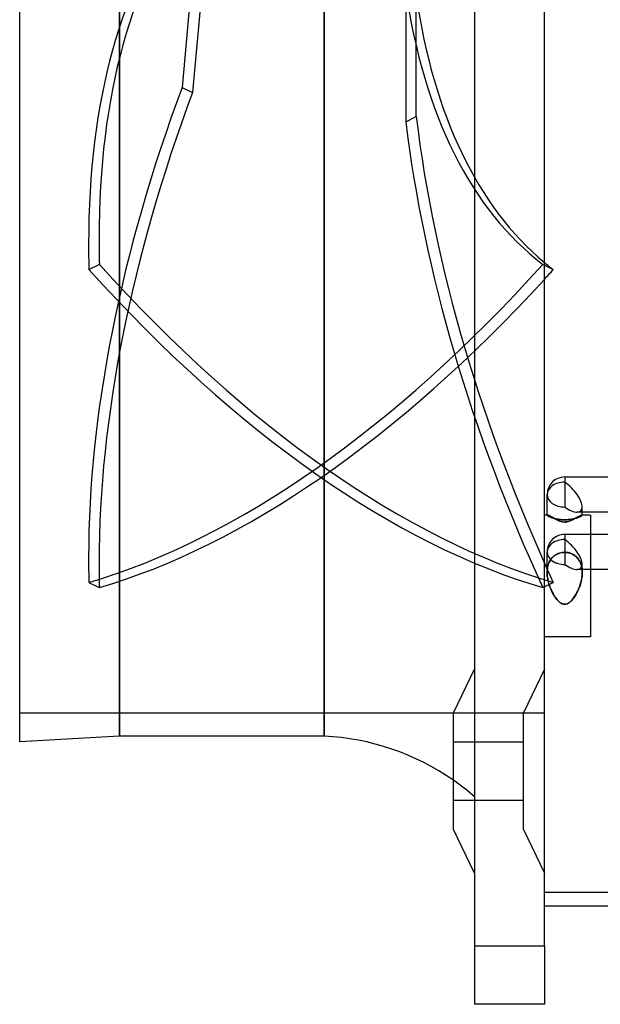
# Model space of a CAD drawing. Header units: millimetres. Extents: x -102 to 110, y -250 to 250.
# Tile 1 of 23: x -90 to 10, y -250 to -81. Entities that reach past the tile are written whole.
import ezdxf

# ---------------------------------------------------------------- set-up
doc = ezdxf.new("R2010")
doc.units = ezdxf.units.MM
doc.layers.add('HIDDEN', color=7, linetype='Continuous')
doc.layers.add('THICK', color=7, linetype='Continuous')

msp = doc.modelspace()

# ---------------------------------------------------------------- linework, layer by layer
at = {"layer": 'HIDDEN'}
for p, q in [((-72.9, 204), (-72.9, -204)), ((-37.8, 0), (-37.8, -204)), ((-23.77, -52.1), (-23.77, -98.62)), ((-21.98, -97.74), (-21.98, -51.66)), ((-58.51, -52.89), (-62.14, -92.72)), ((-56.66, -53.19), (-60.35, -93.6)), ((-62.14, -92.72), (-60.35, -93.6)), ((-23.77, -98.62), (-21.98, -97.74)), ((-78.13, -123.98), (-76.34, -123.09)), ((-0.26, -123.09), (0, -123.22)), ((3.48, -159.56), (3.48, -164.7)), ((3.48, -159.56), (3.48, -164.7)), ((0.46, -166.09), (0.46, -166.08)), ((0.47, -166.09), (0.46, -166.09)), ((0.46, -166.09), (0.47, -166.11)), ((0.47, -166.11), (0.46, -166.09)), ((0.46, -166.09), (0.47, -166.09)), ((0.48, -166.08), (0.47, -166.08)), ((0.47, -166.08), (0.47, -166.08)), ((0.47, -166.08), (0.47, -166.09)), ((0.47, -166.09), (0.47, -166.08)), ((0.47, -166.08), (0.47, -166.08)), ((0.47, -166.08), (0.48, -166.08)), ((0.47, -166.11), (0.48, -166.12)), ((0.48, -166.13), (0.47, -166.11)), ((0.49, -166.08), (0.48, -166.08)), ((0.48, -166.08), (0.49, -166.08)), ((0.48, -166.12), (0.5, -166.14)), ((0.51, -166.15), (0.48, -166.13)), ((0.5, -166.08), (0.49, -166.08)), ((0.49, -166.08), (0.5, -166.08)), ((0.52, -166.08), (0.5, -166.08)), ((0.5, -166.14), (0.53, -166.17)), ((0.54, -166.18), (0.51, -166.15)), ((0.55, -166.09), (0.52, -166.08)), ((0.53, -166.17), (0.57, -166.2)), ((0.59, -166.21), (0.54, -166.18)), ((0.59, -166.1), (0.55, -166.09)), ((0.57, -166.2), (0.62, -166.23)), ((0.63, -166.11), (0.59, -166.1)), ((0.65, -166.25), (0.59, -166.21)), ((0.62, -166.23), (0.69, -166.27)), ((0.68, -166.13), (0.63, -166.11)), ((0.73, -166.3), (0.65, -166.25)), ((0.74, -166.15), (0.68, -166.13)), ((0.69, -166.27), (0.76, -166.31)), ((0.82, -166.34), (0.73, -166.3)), ((0.8, -166.18), (0.74, -166.15)), ((0.76, -166.31), (0.84, -166.35)), ((0.87, -166.21), (0.8, -166.18)), ((0.92, -166.39), (0.82, -166.34)), ((0.84, -166.35), (0.94, -166.4)), ((0.94, -166.25), (0.87, -166.21)), ((1.03, -166.44), (0.92, -166.39)), ((1.02, -166.29), (0.94, -166.25)), ((0.94, -166.4), (1.05, -166.44)), ((1.1, -166.33), (1.02, -166.29)), ((1.16, -166.49), (1.03, -166.44)), ((1.05, -166.44), (1.16, -166.49)), ((1.19, -166.37), (1.1, -166.33)), ((1.16, -166.49), (1.29, -166.54)), ((1.3, -166.54), (1.16, -166.49)), ((1.27, -166.42), (1.19, -166.37)), ((1.36, -166.47), (1.27, -166.42)), ((1.29, -166.54), (1.42, -166.58)), ((1.44, -166.59), (1.3, -166.54)), ((1.46, -166.52), (1.36, -166.47)), ((1.42, -166.58), (1.57, -166.63)), ((1.6, -166.64), (1.44, -166.59)), ((1.56, -166.57), (1.46, -166.52)), ((1.66, -166.63), (1.56, -166.57)), ((1.57, -166.63), (1.73, -166.67)), ((1.78, -166.68), (1.6, -166.64)), ((1.77, -166.69), (1.66, -166.63)), ((1.73, -166.67), (1.9, -166.71)), ((1.88, -166.75), (1.77, -166.69)), ((1.97, -166.73), (1.78, -166.68)), ((2.01, -166.82), (1.88, -166.75)), ((1.9, -166.71), (2.08, -166.75)), ((2.17, -166.77), (1.97, -166.73)), ((2.14, -166.89), (2.01, -166.82)), ((2.08, -166.75), (2.27, -166.79)), ((2.27, -166.95), (2.14, -166.89)), ((2.37, -166.81), (2.17, -166.77)), ((2.27, -166.79), (2.46, -166.82)), ((2.41, -167.02), (2.27, -166.95)), ((2.59, -166.84), (2.37, -166.81)), ((2.56, -167.08), (2.41, -167.02)), ((2.46, -166.82), (2.66, -166.85)), ((2.71, -167.14), (2.56, -167.08)), ((2.81, -166.86), (2.59, -166.84)), ((2.66, -166.85), (2.87, -166.87)), ((2.89, -167.2), (2.71, -167.14)), ((3.04, -166.88), (2.81, -166.86)), ((2.87, -166.87), (3.07, -166.88)), ((3.08, -167.24), (2.89, -167.2)), ((3.26, -166.89), (3.04, -166.88)), ((3.07, -166.88), (3.28, -166.89)), ((3.48, -166.89), (3.26, -166.89)), ((3.28, -166.89), (3.48, -166.89)), ((3.68, -166.89), (3.48, -166.89)), ((3.48, -166.89), (3.7, -166.89)), ((3.89, -166.88), (3.68, -166.89)), ((3.7, -166.89), (3.92, -166.88)), ((4.09, -166.87), (3.89, -166.88)), ((4.11, -167.18), (3.91, -167.24)), ((3.92, -166.88), (4.15, -166.86)), ((4.3, -166.85), (4.09, -166.87)), ((4.29, -167.12), (4.11, -167.18)), ((4.15, -166.86), (4.37, -166.84)), ((4.45, -167.06), (4.29, -167.12)), ((4.5, -166.82), (4.3, -166.85)), ((4.37, -166.84), (4.58, -166.81)), ((4.61, -166.99), (4.45, -167.06)), ((4.69, -166.79), (4.5, -166.82)), ((4.58, -166.81), (4.79, -166.77)), ((4.76, -166.92), (4.61, -166.99)), ((4.88, -166.75), (4.69, -166.79)), ((4.9, -166.85), (4.76, -166.92)), ((4.79, -166.77), (4.99, -166.73)), ((5.06, -166.71), (4.88, -166.75)), ((5.04, -166.77), (4.9, -166.85)), ((4.99, -166.73), (5.18, -166.69)), ((5.16, -166.71), (5.04, -166.77)), ((5.23, -166.67), (5.06, -166.71)), ((5.28, -166.64), (5.16, -166.71)), ((5.18, -166.69), (5.35, -166.64)), ((5.39, -166.63), (5.23, -166.67)), ((5.39, -166.58), (5.28, -166.64)), ((5.35, -166.64), (5.52, -166.59)), ((5.5, -166.52), (5.39, -166.58)), ((5.54, -166.58), (5.39, -166.63)), ((5.6, -166.47), (5.5, -166.52)), ((5.52, -166.59), (5.66, -166.54)), ((5.67, -166.54), (5.54, -166.58)), ((5.7, -166.41), (5.6, -166.47)), ((6.5, -165.59), (5.61, -165.59)), ((5.66, -166.54), (5.8, -166.49)), ((5.8, -166.49), (5.67, -166.54)), ((5.79, -166.36), (5.7, -166.41)), ((5.88, -166.32), (5.79, -166.36)), ((5.91, -166.44), (5.8, -166.49)), ((5.8, -166.49), (5.93, -166.44)), ((5.97, -166.27), (5.88, -166.32)), ((6.02, -166.4), (5.91, -166.44)), ((5.93, -166.44), (6.04, -166.39)), ((6.05, -166.23), (5.97, -166.27)), ((6.12, -166.35), (6.02, -166.4)), ((6.04, -166.39), (6.14, -166.34)), ((6.12, -166.2), (6.05, -166.23)), ((6.19, -166.17), (6.12, -166.2)), ((6.2, -166.31), (6.12, -166.35)), ((6.14, -166.34), (6.23, -166.3)), ((6.25, -166.14), (6.19, -166.17)), ((6.27, -166.27), (6.2, -166.31)), ((6.23, -166.3), (6.3, -166.25)), ((6.31, -166.12), (6.25, -166.14)), ((6.34, -166.23), (6.27, -166.27)), ((6.3, -166.25), (6.37, -166.22)), ((6.36, -166.1), (6.31, -166.12)), ((6.39, -166.2), (6.34, -166.23)), ((6.4, -166.09), (6.36, -166.1)), ((6.37, -166.22), (6.41, -166.18)), ((6.43, -166.17), (6.39, -166.2)), ((6.44, -166.08), (6.4, -166.09)), ((6.41, -166.18), (6.45, -166.15)), ((6.46, -166.14), (6.43, -166.17)), ((6.47, -166.08), (6.44, -166.08)), ((6.45, -166.15), (6.48, -166.13)), ((6.48, -166.12), (6.46, -166.14)), ((6.47, -166.08), (6.47, -166.08)), ((6.47, -166.08), (6.48, -166.08)), ((6.48, -166.08), (6.47, -166.08)), ((6.47, -166.08), (6.47, -166.08)), ((6.48, -166.08), (6.49, -166.08)), ((6.49, -166.08), (6.48, -166.08)), ((6.49, -166.11), (6.48, -166.12)), ((6.48, -166.13), (6.49, -166.11)), ((6.49, -166.08), (6.49, -166.08)), ((6.49, -166.08), (6.49, -166.09)), ((6.49, -166.09), (6.49, -166.08)), ((6.49, -166.08), (6.49, -166.08)), ((6.49, -166.09), (6.5, -166.09)), ((6.5, -166.09), (6.49, -166.11)), ((6.49, -166.11), (6.5, -166.09)), ((6.5, -166.09), (6.49, -166.09)), ((6.5, -166.09), (6.5, -166.08)), ((3.28, -167.28), (3.08, -167.24)), ((3.48, -167.29), (3.28, -167.28)), ((3.7, -167.27), (3.48, -167.29)), ((3.91, -167.24), (3.7, -167.27)), ((3.48, -169.4), (3.48, -174.55)), ((3.48, -169.4), (3.48, -174.55)), ((7.89, -169.4), (3.48, -169.4)), ((0.46, -175.94), (0.46, -172.42)), ((0.46, -175.94), (0.46, -172.42)), ((0.84, -174.12), (0.94, -173.94)), ((1.03, -173.79), (0.92, -173.98)), ((0.94, -173.94), (1.05, -173.77)), ((1.16, -173.61), (1.03, -173.79)), ((1.05, -173.77), (1.16, -173.6)), ((1.3, -173.44), (1.16, -173.61)), ((1.16, -173.6), (1.29, -173.45)), ((1.29, -173.45), (1.42, -173.3)), ((1.44, -173.29), (1.3, -173.44)), ((1.42, -173.3), (1.57, -173.17)), ((1.6, -173.14), (1.44, -173.29)), ((1.57, -173.17), (1.73, -173.04)), ((1.78, -173.01), (1.6, -173.14)), ((1.73, -173.04), (1.9, -172.93)), ((1.97, -172.88), (1.78, -173.01)), ((1.9, -172.93), (2.08, -172.82)), ((2.17, -172.77), (1.97, -172.88)), ((2.08, -172.82), (2.27, -172.73)), ((2.37, -172.68), (2.17, -172.77)), ((2.27, -172.73), (2.46, -172.65)), ((2.59, -172.6), (2.37, -172.68)), ((2.46, -172.65), (2.66, -172.58)), ((2.81, -172.55), (2.59, -172.6)), ((2.66, -172.58), (2.87, -172.53)), ((3.04, -172.5), (2.81, -172.55)), ((2.87, -172.53), (3.07, -172.5)), ((3.26, -172.48), (3.04, -172.5)), ((3.07, -172.5), (3.28, -172.48)), ((3.48, -172.47), (3.26, -172.48)), ((3.28, -172.48), (3.48, -172.47)), ((3.48, -172.47), (3.7, -172.48)), ((3.68, -172.48), (3.48, -172.47)), ((3.89, -172.5), (3.68, -172.48)), ((3.7, -172.48), (3.92, -172.5)), ((4.09, -172.53), (3.89, -172.5)), ((3.92, -172.5), (4.15, -172.55)), ((4.3, -172.58), (4.09, -172.53)), ((4.15, -172.55), (4.37, -172.6)), ((4.5, -172.65), (4.3, -172.58)), ((4.37, -172.6), (4.59, -172.68)), ((4.69, -172.73), (4.5, -172.65)), ((4.59, -172.68), (4.79, -172.77)), ((4.88, -172.82), (4.69, -172.73)), ((4.79, -172.77), (4.99, -172.88)), ((5.06, -172.93), (4.88, -172.82)), ((4.99, -172.88), (5.18, -173.01)), ((5.23, -173.04), (5.06, -172.93)), ((5.18, -173.01), (5.36, -173.14)), ((5.39, -173.17), (5.23, -173.04)), ((5.36, -173.14), (5.52, -173.29)), ((5.54, -173.3), (5.39, -173.17)), ((5.52, -173.29), (5.66, -173.44)), ((5.67, -173.45), (5.54, -173.3)), ((5.66, -173.44), (5.8, -173.61)), ((5.8, -173.6), (5.67, -173.45)), ((5.91, -173.77), (5.8, -173.6)), ((5.8, -173.61), (5.93, -173.79)), ((6.02, -173.94), (5.91, -173.77)), ((5.93, -173.79), (6.04, -173.98)), ((6.12, -174.12), (6.02, -173.94)), ((0.48, -175.5), (0.47, -175.72)), ((0.47, -175.74), (0.48, -175.53)), ((0.51, -175.27), (0.48, -175.5)), ((0.48, -175.53), (0.5, -175.33)), ((0.5, -175.33), (0.53, -175.12)), ((0.54, -175.05), (0.51, -175.27)), ((0.53, -175.12), (0.57, -174.91)), ((0.59, -174.82), (0.54, -175.05)), ((0.57, -174.91), (0.62, -174.71)), ((0.65, -174.6), (0.59, -174.82)), ((0.62, -174.71), (0.69, -174.51)), ((0.73, -174.39), (0.65, -174.6)), ((0.69, -174.51), (0.76, -174.31)), ((0.82, -174.18), (0.73, -174.39)), ((0.76, -174.31), (0.84, -174.12)), ((0.92, -173.98), (0.82, -174.18)), ((7.89, -175.43), (5.61, -175.43)), ((6.04, -173.98), (6.14, -174.18)), ((6.2, -174.31), (6.12, -174.12)), ((6.14, -174.18), (6.23, -174.39)), ((6.27, -174.51), (6.2, -174.31)), ((6.23, -174.39), (6.31, -174.6)), ((6.34, -174.71), (6.27, -174.51)), ((6.31, -174.6), (6.37, -174.82)), ((6.39, -174.91), (6.34, -174.71)), ((6.37, -174.82), (6.42, -175.05)), ((6.43, -175.12), (6.39, -174.91)), ((6.42, -175.05), (6.45, -175.27)), ((6.46, -175.33), (6.43, -175.12)), ((6.45, -175.27), (6.48, -175.5)), ((6.48, -175.53), (6.46, -175.33)), ((6.48, -175.5), (6.49, -175.72)), ((6.49, -175.74), (6.48, -175.53)), ((6.5, -175.94), (6.5, -174.55)), ((6.5, -175.94), (6.5, -174.55)), ((0.47, -175.72), (0.46, -175.94)), ((0.46, -175.94), (0.47, -175.74)), ((0.46, -175.94), (0.47, -176.16)), ((0.47, -176.15), (0.46, -175.94)), ((0.48, -176.35), (0.47, -176.15)), ((0.47, -176.16), (0.48, -176.38)), ((0.5, -176.56), (0.48, -176.35)), ((0.48, -176.38), (0.5, -176.6)), ((0.52, -176.76), (0.5, -176.56)), ((0.5, -176.6), (0.53, -176.82)), ((0.56, -176.97), (0.52, -176.76)), ((0.53, -176.82), (0.57, -177.04)), ((0.59, -177.18), (0.56, -176.97)), ((0.57, -177.04), (0.61, -177.27)), ((0.64, -177.39), (0.59, -177.18)), ((0.61, -177.27), (0.66, -177.49)), ((6.35, -177.27), (6.3, -177.49)), ((6.32, -177.39), (6.37, -177.18)), ((6.39, -177.04), (6.35, -177.27)), ((6.37, -177.18), (6.4, -176.97)), ((6.43, -176.82), (6.39, -177.04)), ((6.4, -176.97), (6.44, -176.76)), ((6.46, -176.6), (6.43, -176.82)), ((6.44, -176.76), (6.46, -176.56)), ((6.46, -176.56), (6.48, -176.35)), ((6.48, -176.38), (6.46, -176.6)), ((6.48, -176.35), (6.49, -176.15)), ((6.49, -176.16), (6.48, -176.38)), ((6.49, -175.72), (6.5, -175.94)), ((6.5, -175.94), (6.49, -175.74)), ((6.5, -175.94), (6.49, -176.16)), ((6.49, -176.15), (6.5, -175.94)), ((-78.13, -177.64), (-76.34, -178.52)), ((-0.26, -178.52), (1.53, -177.64)), ((0.69, -177.6), (0.64, -177.39)), ((0.66, -177.49), (0.72, -177.71)), ((0.75, -177.81), (0.69, -177.6)), ((0.72, -177.71), (0.78, -177.93)), ((0.81, -178.01), (0.75, -177.81)), ((0.78, -177.93), (0.85, -178.15)), ((0.88, -178.21), (0.81, -178.01)), ((0.85, -178.15), (0.93, -178.36)), ((0.95, -178.41), (0.88, -178.21)), ((0.93, -178.36), (1.01, -178.57)), ((1.03, -178.61), (0.95, -178.41)), ((1.01, -178.57), (1.1, -178.78)), ((1.11, -178.81), (1.03, -178.61)), ((1.1, -178.78), (1.19, -178.98)), ((1.19, -179), (1.11, -178.81)), ((1.19, -178.98), (1.28, -179.18)), ((1.28, -179.18), (1.19, -179)), ((5.77, -178.98), (5.68, -179.18)), ((5.68, -179.18), (5.77, -179)), ((5.86, -178.78), (5.77, -178.98)), ((5.77, -179), (5.85, -178.81)), ((5.85, -178.81), (5.93, -178.61)), ((5.95, -178.57), (5.86, -178.78)), ((5.93, -178.61), (6.01, -178.41)), ((6.03, -178.36), (5.95, -178.57)), ((6.01, -178.41), (6.08, -178.21)), ((6.11, -178.15), (6.03, -178.36)), ((6.08, -178.21), (6.15, -178.01)), ((6.18, -177.93), (6.11, -178.15)), ((6.15, -178.01), (6.21, -177.81)), ((6.24, -177.71), (6.18, -177.93)), ((6.21, -177.81), (6.27, -177.6)), ((6.3, -177.49), (6.24, -177.71)), ((6.27, -177.6), (6.32, -177.39)), ((1.28, -179.18), (1.38, -179.38)), ((1.37, -179.36), (1.28, -179.18)), ((1.47, -179.54), (1.37, -179.36)), ((1.38, -179.38), (1.48, -179.56)), ((1.56, -179.71), (1.47, -179.54)), ((1.48, -179.56), (1.58, -179.75)), ((1.66, -179.88), (1.56, -179.71)), ((1.58, -179.75), (1.69, -179.93)), ((1.77, -180.05), (1.66, -179.88)), ((1.69, -179.93), (1.81, -180.11)), ((1.89, -180.22), (1.77, -180.05)), ((1.81, -180.11), (1.94, -180.29)), ((2.01, -180.39), (1.89, -180.22)), ((1.94, -180.29), (2.07, -180.47)), ((2.14, -180.55), (2.01, -180.39)), ((2.07, -180.47), (2.21, -180.64)), ((2.28, -180.71), (2.14, -180.55)), ((2.21, -180.64), (2.36, -180.8)), ((4.75, -180.64), (4.6, -180.8)), ((4.68, -180.71), (4.82, -180.55)), ((4.89, -180.47), (4.75, -180.64)), ((4.82, -180.55), (4.95, -180.39)), ((5.02, -180.29), (4.89, -180.47)), ((4.95, -180.39), (5.07, -180.22)), ((5.15, -180.11), (5.02, -180.29)), ((5.07, -180.22), (5.19, -180.05)), ((5.27, -179.93), (5.15, -180.11)), ((5.19, -180.05), (5.3, -179.88)), ((5.38, -179.75), (5.27, -179.93)), ((5.3, -179.88), (5.4, -179.71)), ((5.48, -179.56), (5.38, -179.75)), ((5.4, -179.71), (5.49, -179.54)), ((5.58, -179.38), (5.48, -179.56)), ((5.49, -179.54), (5.59, -179.36)), ((5.68, -179.18), (5.58, -179.38)), ((5.59, -179.36), (5.68, -179.18)), ((2.42, -180.86), (2.28, -180.71)), ((2.36, -180.8), (2.52, -180.95)), ((2.56, -180.99), (2.42, -180.86)), ((2.52, -180.95), (2.68, -181.08)), ((2.72, -181.11), (2.56, -180.99)), ((2.68, -181.08), (2.85, -181.2)), ((2.89, -181.22), (2.72, -181.11)), ((2.85, -181.2), (3.05, -181.3)), ((3.08, -181.31), (2.89, -181.22)), ((3.05, -181.3), (3.26, -181.37)), ((3.28, -181.37), (3.08, -181.31)), ((3.26, -181.37), (3.48, -181.39)), ((3.48, -181.39), (3.28, -181.37)), ((3.7, -181.37), (3.48, -181.39)), ((3.48, -181.39), (3.68, -181.37)), ((3.68, -181.37), (3.88, -181.31)), ((3.91, -181.3), (3.7, -181.37)), ((3.88, -181.31), (4.07, -181.22)), ((4.11, -181.2), (3.91, -181.3)), ((4.07, -181.22), (4.24, -181.11)), ((4.28, -181.08), (4.11, -181.2)), ((4.24, -181.11), (4.4, -180.99)), ((4.44, -180.95), (4.28, -181.08)), ((4.4, -180.99), (4.54, -180.86)), ((4.6, -180.8), (4.44, -180.95)), ((4.54, -180.86), (4.68, -180.71)), ((0, -192.5), (-3.6, -200)), ((0, -192.5), (-3.6, -200)), ((-90, -200), (0, -200)), ((-3.6, -220), (-3.6, -200)), ((-15.6, -205), (-3.6, -205)), ((-15.6, -205), (-3.6, -205)), ((-15.6, -215), (-3.6, -215)), ((-15.6, -215), (-3.6, -215)), ((-3.6, -220), (0, -227.5)), ((-3.6, -220), (0, -227.5)), ((0, -240), (-12, -240)), ((-12, -250), (-12, -250)), ((0, -250), (0, -250))]:
    msp.add_line(p, q, dxfattribs=at)
for centre, radius, start, end in [((3.48, -172.42), 3.02, 90, 180.0002), ((3.48, -172.42), 3.02, 90, 180.0002), ((-39.83, -246.25), 42.3, 48.8641, 55.0584)]:
    msp.add_arc(centre, radius, start, end, dxfattribs=at)
for centre, major_axis, ratio, start_param, end_param in [((26.45, -190.8), (-70.77, 143.5), 0.520026, 0.245804, 0.811857), ((24.66, -191.68), (70.77, -143.5), 0.520026, -2.895789, -2.329735), ((77.72, 15.93), (-70.77, -143.5), 0.520026, -0.649234, -0.101701), ((79.51, 15.04), (-70.77, -143.5), 0.520026, -0.649234, -0.124805), ((24.66, -101.33), (-70.77, -143.5), 0.520026, -1.377911, -0.811857), ((26.45, -102.22), (70.77, 143.5), 0.520026, 1.763682, 2.329735), ((79.51, -147.87), (70.77, -143.5), 0.520026, -2.167111, -1.619579), ((77.72, -148.76), (70.77, -143.5), 0.520026, -2.167111, -1.619579), ((24.66, -191.68), (70.77, -143.5), 0.520026, -2.329735, -2.296518), ((26.45, -190.8), (-70.77, 143.5), 0.520026, 0.811857, 0.845075), ((-39.2, 0.44), (-86.7, -175.78), 0.520026, 0.44478, 1.073098), ((-37.4, 0.44), (-86.7, 175.78), 0.520026, 2.068494, 2.696813), ((-39.2, -0.44), (86.7, -175.78), 0.520026, -1.073098, -0.44478), ((-37.4, -0.44), (86.7, 175.78), 0.520026, -2.696813, -2.081223), ((3.48, -162.57), (3.02, 0), 0.707107, 1.570796, 3.141593), ((3.48, -162.57), (-2.79, 2.79), 0.414214, -2.748894, -1.178097), ((3.48, -162.57), (3.02, 0), 0.707107, -3.141593, -1.570796), ((3.48, -162.57), (3.02, 0), 0.707107, 3.141593, 4.712389), ((3.48, -162.57), (-2.79, 2.79), 0.414214, 1.963495, 2.748894), ((3.48, -162.57), (-2.79, 2.79), 0.414214, 1.963495, 2.748894), ((3.48, -162.57), (-2.79, 2.79), 0.414214, 2.748894, 3.534292), ((3.48, -162.57), (-2.79, 2.79), 0.414214, 2.748894, 3.534292), ((3.48, -172.42), (3.02, 0), 0.707107, 1.570796, 3.141593), ((3.48, -172.42), (3.02, 0), 0.707107, 1.570796, 3.141593), ((3.48, -172.42), (-2.79, 2.79), 0.414214, -2.748894, -1.178097), ((3.48, -172.42), (-2.79, 2.79), 0.414214, -2.748894, -1.178097), ((24.66, -101.33), (-70.77, -143.5), 0.520026, -0.811857, -0.77864), ((3.48, -172.42), (3.02, 0), 0.707107, -3.141593, -1.570796), ((3.48, -172.42), (3.02, 0), 0.707107, 3.141593, 4.712389), ((26.45, -102.22), (70.77, 143.5), 0.520026, 2.329735, 2.362953), ((3.48, -172.42), (-2.79, 2.79), 0.414214, 1.963495, 2.748894), ((3.48, -172.42), (-2.79, 2.79), 0.414214, 1.963495, 2.748894), ((3.48, -172.42), (-2.79, 2.79), 0.414214, 2.748894, 3.534292), ((3.48, -172.42), (-2.79, 2.79), 0.414214, 2.748894, 3.534292)]:
    msp.add_ellipse(centre, major_axis=major_axis, ratio=ratio, start_param=start_param, end_param=end_param, dxfattribs=at)
at = {"layer": 'THICK'}
for p, q in [((-12, 240), (-12, -240)), ((0, -240), (0, 240)), ((-90, -205), (-90, 205)), ((-72.9, -204), (-72.9, 204)), ((-37.8, -204), (-37.8, 0)), ((0, -123.22), (1.53, -123.98)), ((3.48, -159.56), (3.48, -160.44)), ((74.85, -159.56), (3.48, -159.56)), ((0.46, -166.08), (0.46, -162.57)), ((6.5, -166.08), (6.5, -164.7)), ((0.49, -166.08), (0, -166.08)), ((0.5, -166.08), (0.52, -166.08)), ((0.52, -166.08), (0.56, -166.09)), ((0.56, -166.09), (0.6, -166.1)), ((0.6, -166.1), (0.65, -166.12)), ((0.65, -166.12), (0.71, -166.14)), ((0.71, -166.14), (0.77, -166.17)), ((0.77, -166.17), (0.84, -166.2)), ((0.84, -166.2), (0.91, -166.23)), ((0.91, -166.23), (0.99, -166.27)), ((0.99, -166.27), (1.08, -166.32)), ((1.08, -166.32), (1.17, -166.36)), ((1.17, -166.36), (1.26, -166.41)), ((1.26, -166.41), (1.36, -166.47)), ((1.36, -166.47), (1.46, -166.52)), ((1.46, -166.52), (1.57, -166.58)), ((1.57, -166.58), (1.68, -166.64)), ((1.68, -166.64), (1.8, -166.71)), ((1.8, -166.71), (1.92, -166.77)), ((1.92, -166.77), (2.06, -166.85)), ((2.06, -166.85), (2.2, -166.92)), ((2.2, -166.92), (2.35, -166.99)), ((2.35, -166.99), (2.51, -167.06)), ((2.51, -167.06), (2.67, -167.12)), ((2.67, -167.12), (2.85, -167.18)), ((2.85, -167.18), (3.05, -167.24)), ((3.88, -167.24), (4.07, -167.2)), ((4.07, -167.2), (4.25, -167.14)), ((4.25, -167.14), (4.4, -167.08)), ((4.4, -167.08), (4.55, -167.02)), ((4.55, -167.02), (4.69, -166.95)), ((4.69, -166.95), (4.82, -166.89)), ((4.82, -166.89), (4.95, -166.82)), ((4.95, -166.82), (5.08, -166.75)), ((5.08, -166.75), (5.19, -166.69)), ((5.19, -166.69), (5.3, -166.63)), ((5.3, -166.63), (5.4, -166.57)), ((5.4, -166.57), (5.5, -166.52)), ((5.5, -166.52), (5.6, -166.47)), ((5.6, -166.47), (5.69, -166.42)), ((5.69, -166.42), (5.78, -166.37)), ((5.78, -166.37), (5.86, -166.33)), ((5.86, -166.33), (5.94, -166.29)), ((5.94, -166.29), (6.02, -166.25)), ((6.02, -166.25), (6.09, -166.21)), ((6.09, -166.21), (6.16, -166.18)), ((6.16, -166.18), (6.22, -166.15)), ((6.22, -166.15), (6.28, -166.13)), ((6.28, -166.13), (6.33, -166.11)), ((6.33, -166.11), (6.37, -166.1)), ((6.37, -166.1), (6.41, -166.09)), ((6.41, -166.09), (6.44, -166.08)), ((6.44, -166.08), (6.47, -166.08)), ((7.89, -166.08), (6.47, -166.08)), ((76.98, -165.59), (6.5, -165.59)), ((7.89, -166.08), (7.89, -169.13)), ((3.05, -167.24), (3.26, -167.27)), ((3.26, -167.27), (3.48, -167.29)), ((3.48, -167.29), (3.68, -167.28)), ((3.68, -167.28), (3.88, -167.24)), ((7.89, -169.13), (7.89, -186.96)), ((74.85, -169.4), (7.89, -169.4)), ((76.98, -175.43), (7.89, -175.43)), ((7.89, -186.96), (0, -186.96)), ((-15.6, -200), (-12, -192.5)), ((-15.6, -220), (-15.6, -200)), ((-72.9, -204), (-90, -205)), ((-37.8, -204), (-72.9, -204)), ((-12, -227.5), (-15.6, -220)), ((13.24, -230.84), (0, -230.84)), ((14.4, -233.16), (0, -233.16)), ((0, -240), (-12, -240)), ((-12, -240), (-12, -250)), ((0, -240), (0, -250)), ((0, -250), (-12, -250))]:
    msp.add_line(p, q, dxfattribs=at)
for centre, radius, start, end in [((3.48, -162.57), 3.02, 90, 179.9998), ((-39.83, -246.25), 42.3, 55.0584, 87.2534)]:
    msp.add_arc(centre, radius, start, end, dxfattribs=at)
for centre, major_axis, ratio, start_param, end_param in [((79.51, 15.04), (-70.77, -143.5), 0.520026, -0.124805, -0.101701), ((-37.4, -0.44), (86.7, 175.78), 0.520026, -2.081223, -2.068494), ((3.48, -162.57), (3.02, 0), 0.707107, 1.570796, 3.141593), ((3.48, -162.57), (-2.79, 2.79), 0.414214, -2.748894, -1.178097)]:
    msp.add_ellipse(centre, major_axis=major_axis, ratio=ratio, start_param=start_param, end_param=end_param, dxfattribs=at)

doc.saveas('drawing.dxf')
